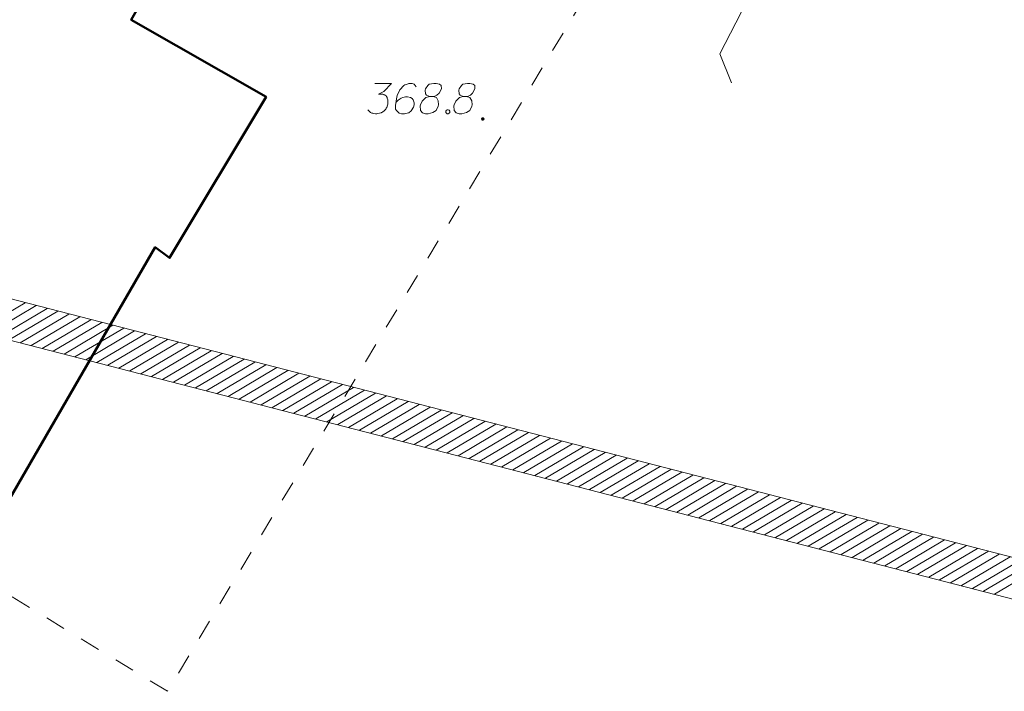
# Model space of a CAD drawing. Header units: metres. Extents: x 5555129 to 5556676, y 5635595 to 5636517.
# Tile 6 of 255: x 5555255 to 5555279, y 5636202 to 5636219. Entities that reach past the tile are written whole.
import ezdxf

# ---------------------------------------------------------------- set-up
doc = ezdxf.new("R2010")
doc.units = ezdxf.units.M
doc.header["$MEASUREMENT"] = 0
doc.linetypes.add('PRZER1-1', pattern=[2, 1, -1])
for name, color, linetype, lineweight in [('#digitalizacja', 7, 'Continuous', 18), ('#zakres', 7, 'Continuous', 18), ('#zmodyfikowane', 7, 'Continuous', 18)]:
    doc.layers.add(name, color=color, linetype=linetype, lineweight=lineweight)
doc.layers.add('GESBZO', color=7, linetype='Continuous', lineweight=50, true_color=0x0a0909)
doc.layers.add('GESUZY', color=7, linetype='PRZER1-1', lineweight=18, true_color=0x008000)

msp = doc.modelspace()

# ---------------------------------------------------------------- hatches: boundary and pattern name
at = {"layer": '#zmodyfikowane', "linetype": 'Continuous', "lineweight": 18}
h = msp.add_hatch(color=7, dxfattribs=at)
edge = h.paths.add_edge_path()
edge.add_arc((5555266.12, 5636216.27), 0.045, 0, 360)

# ---------------------------------------------------------------- linework, layer by layer
at = {"layer": '#digitalizacja', "color": 1, "linetype": 'Continuous', "lineweight": 18, "true_color": 0xff0000, "flags": 128}
msp.add_lwpolyline([(5555261.281, 5636230.332), (5555274.656, 5636223.062), (5555271.993, 5636217.883), (5555272.28, 5636217.165)], dxfattribs=at)
at = {"layer": '#zakres', "color": 134, "linetype": 'Continuous', "lineweight": 18}
for p, q in [((5555232.753, 5636217.409), (5555285.925, 5636203.684)), ((5555232.503, 5636216.441), (5555285.675, 5636202.716)), ((5555253.579, 5636211.006), (5555254.785, 5636211.717)), ((5555253.85, 5636210.936), (5555255.056, 5636211.647)), ((5555254.121, 5636210.866), (5555255.327, 5636211.577)), ((5555254.392, 5636210.796), (5555255.598, 5636211.507)), ((5555254.663, 5636210.726), (5555255.869, 5636211.437)), ((5555254.935, 5636210.656), (5555256.141, 5636211.367)), ((5555255.206, 5636210.586), (5555256.412, 5636211.297)), ((5555255.477, 5636210.516), (5555256.683, 5636211.227)), ((5555255.748, 5636210.446), (5555256.954, 5636211.157)), ((5555256.019, 5636210.376), (5555257.225, 5636211.087)), ((5555256.29, 5636210.306), (5555257.496, 5636211.017)), ((5555256.561, 5636210.236), (5555257.767, 5636210.947)), ((5555256.832, 5636210.166), (5555258.038, 5636210.877)), ((5555257.103, 5636210.096), (5555258.309, 5636210.807)), ((5555257.375, 5636210.026), (5555258.581, 5636210.737)), ((5555257.646, 5636209.956), (5555258.852, 5636210.667)), ((5555257.917, 5636209.886), (5555259.123, 5636210.597)), ((5555258.188, 5636209.816), (5555259.394, 5636210.527)), ((5555258.459, 5636209.746), (5555259.665, 5636210.457)), ((5555258.73, 5636209.676), (5555259.936, 5636210.387)), ((5555259.001, 5636209.606), (5555260.207, 5636210.317)), ((5555259.272, 5636209.536), (5555260.478, 5636210.247)), ((5555259.543, 5636209.466), (5555260.749, 5636210.177)), ((5555259.815, 5636209.396), (5555261.021, 5636210.108)), ((5555260.086, 5636209.326), (5555261.292, 5636210.038)), ((5555260.357, 5636209.256), (5555261.563, 5636209.968)), ((5555260.628, 5636209.186), (5555261.834, 5636209.898)), ((5555260.899, 5636209.116), (5555262.105, 5636209.828)), ((5555261.17, 5636209.046), (5555262.376, 5636209.758)), ((5555261.441, 5636208.977), (5555262.647, 5636209.688)), ((5555261.712, 5636208.907), (5555262.918, 5636209.618)), ((5555261.984, 5636208.837), (5555263.189, 5636209.548)), ((5555262.255, 5636208.767), (5555263.461, 5636209.478)), ((5555262.526, 5636208.697), (5555263.732, 5636209.408)), ((5555262.797, 5636208.627), (5555264.003, 5636209.338)), ((5555263.068, 5636208.557), (5555264.274, 5636209.268)), ((5555263.339, 5636208.487), (5555264.545, 5636209.198)), ((5555263.61, 5636208.417), (5555264.816, 5636209.128)), ((5555263.881, 5636208.347), (5555265.087, 5636209.058)), ((5555264.152, 5636208.277), (5555265.358, 5636208.988)), ((5555264.424, 5636208.207), (5555265.629, 5636208.918)), ((5555264.695, 5636208.137), (5555265.901, 5636208.848)), ((5555264.966, 5636208.067), (5555266.172, 5636208.778)), ((5555265.237, 5636207.997), (5555266.443, 5636208.708)), ((5555265.508, 5636207.927), (5555266.714, 5636208.638)), ((5555265.779, 5636207.857), (5555266.985, 5636208.568)), ((5555266.05, 5636207.787), (5555267.256, 5636208.498)), ((5555266.321, 5636207.717), (5555267.527, 5636208.428)), ((5555266.592, 5636207.647), (5555267.798, 5636208.358)), ((5555266.864, 5636207.577), (5555268.07, 5636208.288)), ((5555267.135, 5636207.507), (5555268.341, 5636208.218)), ((5555267.406, 5636207.437), (5555268.612, 5636208.148)), ((5555267.677, 5636207.367), (5555268.883, 5636208.078)), ((5555267.948, 5636207.297), (5555269.154, 5636208.008)), ((5555268.219, 5636207.227), (5555269.425, 5636207.938)), ((5555268.49, 5636207.157), (5555269.696, 5636207.868)), ((5555268.761, 5636207.087), (5555269.967, 5636207.798)), ((5555269.032, 5636207.017), (5555270.238, 5636207.728)), ((5555269.304, 5636206.947), (5555270.51, 5636207.658)), ((5555269.575, 5636206.877), (5555270.781, 5636207.588)), ((5555269.846, 5636206.807), (5555271.052, 5636207.518)), ((5555270.117, 5636206.737), (5555271.323, 5636207.448)), ((5555270.388, 5636206.667), (5555271.594, 5636207.378)), ((5555270.659, 5636206.597), (5555271.865, 5636207.308)), ((5555270.93, 5636206.527), (5555272.136, 5636207.238)), ((5555271.201, 5636206.457), (5555272.407, 5636207.168)), ((5555271.472, 5636206.387), (5555272.678, 5636207.098)), ((5555271.744, 5636206.317), (5555272.95, 5636207.028)), ((5555272.015, 5636206.247), (5555273.221, 5636206.958)), ((5555272.286, 5636206.177), (5555273.492, 5636206.888)), ((5555272.557, 5636206.107), (5555273.763, 5636206.818)), ((5555272.828, 5636206.037), (5555274.034, 5636206.748)), ((5555273.099, 5636205.967), (5555274.305, 5636206.678)), ((5555273.37, 5636205.897), (5555274.576, 5636206.608)), ((5555273.641, 5636205.827), (5555274.847, 5636206.538)), ((5555273.912, 5636205.757), (5555275.118, 5636206.468)), ((5555274.184, 5636205.687), (5555275.39, 5636206.398)), ((5555274.455, 5636205.617), (5555275.661, 5636206.328)), ((5555274.726, 5636205.547), (5555275.932, 5636206.258)), ((5555274.997, 5636205.477), (5555276.203, 5636206.188)), ((5555275.268, 5636205.407), (5555276.474, 5636206.119)), ((5555275.539, 5636205.337), (5555276.745, 5636206.049)), ((5555275.81, 5636205.267), (5555277.016, 5636205.979)), ((5555276.081, 5636205.197), (5555277.287, 5636205.909)), ((5555276.353, 5636205.127), (5555277.558, 5636205.839)), ((5555276.624, 5636205.057), (5555277.83, 5636205.769)), ((5555276.895, 5636204.988), (5555278.101, 5636205.699)), ((5555277.166, 5636204.918), (5555278.372, 5636205.629)), ((5555277.437, 5636204.848), (5555278.643, 5636205.559)), ((5555277.708, 5636204.778), (5555278.914, 5636205.489)), ((5555277.979, 5636204.708), (5555279.185, 5636205.419)), ((5555278.25, 5636204.638), (5555279.456, 5636205.349)), ((5555278.521, 5636204.568), (5555279.727, 5636205.279)), ((5555278.793, 5636204.498), (5555279.998, 5636205.209))]:
    msp.add_line(p, q, dxfattribs=at)
at = {"layer": '#zmodyfikowane', "color": 7, "linetype": 'Continuous', "lineweight": 18, "flags": 128}
for points in [[(5555263.447, 5636217.149), (5555263.861, 5636217.149), (5555263.666, 5636216.948), (5555263.536, 5636216.883), (5555263.642, 5636216.883), (5555263.666, 5636216.877), (5555263.678, 5636216.871), (5555263.689, 5636216.866), (5555263.701, 5636216.86), (5555263.725, 5636216.842), (5555263.737, 5636216.824), (5555263.748, 5636216.806), (5555263.754, 5636216.789), (5555263.766, 5636216.747), (5555263.772, 5636216.712), (5555263.772, 5636216.694), (5555263.772, 5636216.671), (5555263.766, 5636216.635), (5555263.76, 5636216.612), (5555263.754, 5636216.588), (5555263.748, 5636216.57), (5555263.743, 5636216.558), (5555263.737, 5636216.547), (5555263.731, 5636216.535), (5555263.719, 5636216.517), (5555263.701, 5636216.493), (5555263.684, 5636216.476), (5555263.672, 5636216.464), (5555263.654, 5636216.452), (5555263.636, 5636216.44), (5555263.613, 5636216.429), (5555263.601, 5636216.423), (5555263.559, 5636216.411), (5555263.524, 5636216.405), (5555263.5, 5636216.399), (5555263.459, 5636216.399), (5555263.412, 5636216.405), (5555263.394, 5636216.411), (5555263.376, 5636216.417), (5555263.359, 5636216.423), (5555263.341, 5636216.434), (5555263.323, 5636216.446), (5555263.294, 5636216.47), (5555263.276, 5636216.493)], [(5555264.469, 5636217.066), (5555264.422, 5636217.131), (5555264.369, 5636217.149), (5555264.286, 5636217.149), (5555264.227, 5636217.125), (5555264.191, 5636217.114), (5555264.162, 5636217.096), (5555264.067, 5636216.989), (5555264.002, 5636216.848), (5555263.985, 5636216.771), (5555263.961, 5636216.6), (5555263.961, 5636216.511), (5555263.985, 5636216.476), (5555264.032, 5636216.429), (5555264.05, 5636216.417), (5555264.109, 5636216.399), (5555264.185, 5636216.399), (5555264.244, 5636216.411), (5555264.286, 5636216.423), (5555264.345, 5636216.47), (5555264.404, 5636216.564), (5555264.422, 5636216.623), (5555264.422, 5636216.671), (5555264.392, 5636216.747), (5555264.369, 5636216.777), (5555264.327, 5636216.801), (5555264.256, 5636216.818), (5555264.203, 5636216.818), (5555264.138, 5636216.801), (5555264.097, 5636216.783), (5555264.026, 5636216.736), (5555263.991, 5636216.706), (5555263.973, 5636216.688)], [(5555264.805, 5636216.824), (5555264.888, 5636216.824), (5555264.912, 5636216.83), (5555264.983, 5636216.86), (5555265.036, 5636216.907), (5555265.095, 5636217.019), (5555265.089, 5636217.102), (5555265.048, 5636217.131), (5555264.965, 5636217.149), (5555264.906, 5636217.149), (5555264.794, 5636217.131), (5555264.758, 5636217.102), (5555264.699, 5636217.013), (5555264.693, 5636216.984), (5555264.705, 5636216.895), (5555264.729, 5636216.86), (5555264.805, 5636216.824), (5555264.711, 5636216.801), (5555264.622, 5636216.712), (5555264.575, 5636216.623), (5555264.569, 5636216.594), (5555264.575, 5636216.482), (5555264.628, 5636216.423), (5555264.699, 5636216.399), (5555264.77, 5636216.399), (5555264.882, 5636216.429), (5555264.965, 5636216.482), (5555265.018, 5636216.588), (5555265.024, 5636216.623), (5555265.018, 5636216.718), (5555264.971, 5636216.801), (5555264.888, 5636216.824)], [(5555265.638, 5636216.824), (5555265.721, 5636216.824), (5555265.744, 5636216.83), (5555265.815, 5636216.86), (5555265.868, 5636216.907), (5555265.927, 5636217.019), (5555265.921, 5636217.102), (5555265.88, 5636217.131), (5555265.797, 5636217.149), (5555265.738, 5636217.149), (5555265.626, 5636217.131), (5555265.591, 5636217.102), (5555265.532, 5636217.013), (5555265.526, 5636216.984), (5555265.538, 5636216.895), (5555265.561, 5636216.86), (5555265.638, 5636216.824), (5555265.543, 5636216.801), (5555265.455, 5636216.712), (5555265.408, 5636216.623), (5555265.402, 5636216.594), (5555265.408, 5636216.482), (5555265.461, 5636216.423), (5555265.532, 5636216.399), (5555265.603, 5636216.399), (5555265.715, 5636216.429), (5555265.797, 5636216.482), (5555265.851, 5636216.588), (5555265.857, 5636216.623), (5555265.851, 5636216.718), (5555265.803, 5636216.801), (5555265.721, 5636216.824)], [(5555265.236, 5636216.499), (5555265.266, 5636216.499), (5555265.284, 5636216.488), (5555265.301, 5636216.464), (5555265.301, 5636216.434), (5555265.284, 5636216.411), (5555265.266, 5636216.399), (5555265.236, 5636216.399), (5555265.219, 5636216.411), (5555265.201, 5636216.434), (5555265.201, 5636216.464), (5555265.219, 5636216.488), (5555265.236, 5636216.499)]]:
    msp.add_lwpolyline(points, dxfattribs=at)
at = {"layer": 'GESBZO', "color": 7, "linetype": 'Continuous', "lineweight": 50, "flags": 128}
msp.add_lwpolyline([(5555254.404, 5636206.864), (5555246.001, 5636211.738), (5555249.659, 5636217.921), (5555248.792, 5636218.475), (5555251.174, 5636222.414), (5555254.437, 5636220.458), (5555255.556, 5636222.342), (5555258.457, 5636220.561), (5555257.412, 5636218.723), (5555260.754, 5636216.822), (5555258.361, 5636212.829), (5555258.009, 5636213.091), (5555254.404, 5636206.864)], close=True, dxfattribs=at)
at = {"layer": 'GESUZY', "color": 96, "linetype": 'PRZER1-1', "lineweight": 18, "ltscale": 0.5, "true_color": 0x008000}
msp.add_lwpolyline([(5555259.12, 5636235.95), (5555269.6, 5636229.495), (5555274.29, 5636228.681), (5555258.309, 5636202.089), (5555243.316, 5636211.211), (5555259.12, 5636235.95)], close=True, dxfattribs=at)

doc.saveas('drawing.dxf')
